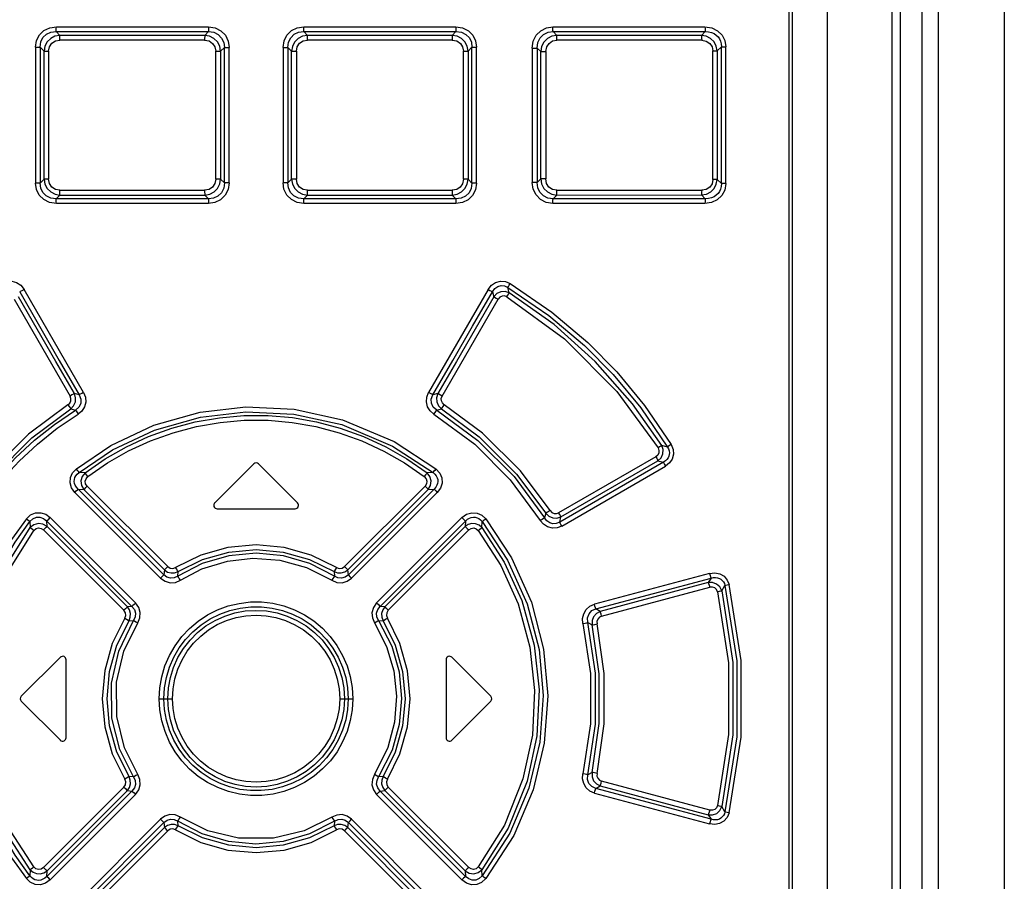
# Model space of a CAD drawing. Extents: x 0 to 841, y 0 to 594.
# Tile 16 of 135: x 139 to 150, y 375 to 386. Entities that reach past the tile are written whole.
import ezdxf

# ---------------------------------------------------------------- set-up
doc = ezdxf.new("R2010")
doc.units = 0
doc.header["$LTSCALE"] = 46.255
doc.layers.get('0').update_dxf_attribs({"linetype": 'CONTINUOUS'})

msp = doc.modelspace()

# ---------------------------------------------------------------- linework, layer by layer
at = {"color": 7, "linetype": 'CONTINUOUS'}
for p, q in [((148.375, 396.391), (148.375, 277.491)), ((147.96, 396.311), (147.96, 370.851)), ((149.135, 395.711), (149.135, 277.901)), ((149.235, 395.711), (149.235, 277.901)), ((150.463, 395.711), (150.463, 277.901)), ((139.328, 385.452), (139.283, 385.497)), ((139.283, 385.497), (141.078, 385.497)), ((141.078, 385.497), (141.034, 385.452)), ((142.246, 385.452), (142.203, 385.497)), ((142.203, 385.497), (143.997, 385.497)), ((143.997, 385.497), (143.953, 385.452)), ((145.186, 385.452), (145.142, 385.496)), ((145.142, 385.496), (146.937, 385.496)), ((146.937, 385.496), (146.891, 385.452)), ((139.283, 383.525), (139.328, 383.569)), ((141.078, 383.525), (139.283, 383.525)), ((141.034, 383.569), (141.078, 383.525)), ((142.203, 383.525), (142.246, 383.569)), ((143.997, 383.525), (142.203, 383.525)), ((143.953, 383.569), (143.997, 383.525)), ((145.142, 383.525), (145.186, 383.569)), ((146.937, 383.525), (145.142, 383.525)), ((146.891, 383.57), (146.937, 383.525)), ((141.612, 380.399), (141.152, 379.939)), ((142.128, 379.939), (141.668, 380.399)), ((141.18, 379.871), (142.1, 379.871)), ((138.872, 377.659), (139.332, 378.119)), ((139.4, 377.171), (139.4, 378.091)), ((143.88, 378.091), (143.88, 377.171)), ((143.948, 378.119), (144.408, 377.659)), ((138.872, 377.603), (139.332, 377.143)), ((143.948, 377.143), (144.408, 377.603))]:
    msp.add_line(p, q, dxfattribs=at)
at = {"color": 9, "linetype": 'CONTINUOUS'}
for p, q in [((147.925, 370.851), (147.925, 396.311)), ((149.489, 395.711), (149.489, 277.901)), ((149.684, 395.711), (149.684, 277.901)), ((139.285, 385.553), (141.078, 385.553)), ((142.202, 385.553), (143.996, 385.553)), ((145.14, 385.553), (146.933, 385.553)), ((141.033, 385.396), (139.326, 385.396)), ((141.034, 385.452), (139.328, 385.452)), ((143.953, 385.452), (142.246, 385.452)), ((143.954, 385.396), (142.247, 385.396)), ((146.891, 385.452), (145.186, 385.452)), ((146.895, 385.396), (145.188, 385.396)), ((139.04, 385.312), (139.04, 383.709)), ((139.04, 385.312), (139.094, 385.312)), ((139.094, 385.312), (139.094, 383.709)), ((139.094, 385.312), (139.141, 385.266)), ((139.141, 383.755), (139.141, 385.266)), ((139.141, 385.266), (139.194, 385.266)), ((139.194, 385.266), (139.194, 383.755)), ((141.165, 383.758), (141.165, 385.264)), ((141.165, 385.264), (141.222, 385.264)), ((141.222, 385.264), (141.266, 385.308)), ((141.222, 385.264), (141.222, 383.758)), ((141.266, 383.714), (141.266, 385.308)), ((141.266, 385.308), (141.322, 385.308)), ((141.322, 383.714), (141.322, 385.308)), ((141.958, 385.308), (141.958, 383.714)), ((141.958, 385.308), (142.015, 385.308)), ((142.015, 385.308), (142.015, 383.714)), ((142.015, 385.308), (142.058, 385.264)), ((142.058, 383.758), (142.058, 385.264)), ((142.058, 385.264), (142.115, 385.264)), ((142.115, 385.264), (142.115, 383.758)), ((144.086, 383.755), (144.086, 385.266)), ((144.086, 385.266), (144.14, 385.266)), ((144.14, 385.266), (144.186, 385.312)), ((144.14, 385.266), (144.14, 383.755)), ((144.186, 383.709), (144.186, 385.312)), ((144.186, 385.312), (144.24, 385.312)), ((144.24, 383.709), (144.24, 385.312)), ((144.896, 385.303), (144.896, 383.719)), ((144.896, 385.303), (144.955, 385.303)), ((144.955, 385.303), (144.955, 383.719)), ((144.955, 385.303), (144.996, 385.261)), ((144.996, 383.76), (144.996, 385.261)), ((144.996, 385.261), (145.056, 385.261)), ((145.056, 385.261), (145.056, 383.76)), ((147.027, 383.753), (147.027, 385.269)), ((147.027, 385.269), (147.077, 385.269)), ((147.077, 385.269), (147.127, 385.317)), ((147.077, 385.269), (147.077, 383.753)), ((147.127, 383.705), (147.127, 385.317)), ((147.127, 385.317), (147.178, 385.317)), ((147.178, 383.705), (147.178, 385.317)), ((139.141, 383.755), (139.094, 383.709)), ((139.194, 383.755), (139.141, 383.755)), ((141.222, 383.758), (141.165, 383.758)), ((141.266, 383.714), (141.222, 383.758)), ((142.058, 383.758), (142.015, 383.714)), ((142.115, 383.758), (142.058, 383.758)), ((144.14, 383.755), (144.086, 383.755)), ((144.186, 383.709), (144.14, 383.755)), ((144.996, 383.76), (144.955, 383.719)), ((145.056, 383.76), (144.996, 383.76)), ((147.077, 383.753), (147.027, 383.753)), ((147.127, 383.705), (147.077, 383.753)), ((139.094, 383.709), (139.04, 383.709)), ((139.326, 383.626), (141.033, 383.626)), ((141.322, 383.714), (141.266, 383.714)), ((142.015, 383.714), (141.958, 383.714)), ((142.247, 383.626), (143.954, 383.626)), ((144.24, 383.709), (144.186, 383.709)), ((144.955, 383.719), (144.896, 383.719)), ((145.188, 383.626), (146.895, 383.626)), ((147.178, 383.705), (147.127, 383.705)), ((139.328, 383.569), (141.034, 383.569)), ((142.246, 383.569), (143.953, 383.569)), ((145.186, 383.569), (146.891, 383.57)), ((141.078, 383.469), (139.285, 383.469)), ((143.996, 383.469), (142.202, 383.469)), ((146.933, 383.469), (145.14, 383.469)), ((139.605, 381.242), (138.905, 382.457)), ((144.376, 382.457), (143.675, 381.242)), ((144.626, 382.416), (144.61, 382.48)), ((138.787, 382.341), (139.447, 381.199)), ((143.834, 381.199), (144.493, 382.341)), ((144.428, 382.429), (144.442, 382.37)), ((139.555, 381.213), (139.498, 381.228)), ((143.783, 381.228), (143.726, 381.213)), ((139.454, 381.049), (139.511, 381.034)), ((143.77, 381.034), (143.826, 381.049)), ((146.491, 380.598), (146.423, 380.616)), ((146.354, 380.484), (145.208, 379.823)), ((146.444, 380.42), (145.22, 379.714)), ((145.234, 379.775), (146.378, 380.436)), ((145.245, 379.665), (146.468, 380.372)), ((146.378, 380.436), (146.444, 380.42)), ((139.624, 380.295), (139.554, 380.298)), ((143.727, 380.298), (143.656, 380.295)), ((140.598, 379.188), (139.649, 380.138)), ((143.632, 380.138), (142.682, 379.188)), ((139.504, 380.063), (140.514, 379.052)), ((140.553, 379.092), (139.542, 380.103)), ((139.542, 380.103), (139.61, 380.098)), ((139.61, 380.098), (140.559, 379.149)), ((142.721, 379.149), (143.67, 380.098)), ((143.739, 380.103), (142.728, 379.092)), ((142.767, 379.052), (143.777, 380.063)), ((143.67, 380.098), (143.739, 380.103)), ((145.056, 379.818), (145.043, 379.763)), ((145.22, 379.714), (145.234, 379.775)), ((138.974, 379.719), (138.978, 379.648)), ((139.176, 379.661), (139.171, 379.726)), ((139.171, 379.726), (140.177, 378.719)), ((140.123, 378.713), (139.176, 379.661)), ((140.218, 378.76), (139.213, 379.766)), ((144.067, 379.766), (143.062, 378.76)), ((143.103, 378.719), (144.109, 379.726)), ((144.104, 379.661), (143.157, 378.713)), ((144.109, 379.726), (144.104, 379.661)), ((144.302, 379.648), (144.306, 379.719)), ((139.134, 379.62), (140.082, 378.673)), ((143.199, 378.673), (144.147, 379.62)), ((140.559, 379.149), (140.553, 379.092)), ((140.717, 379.075), (140.721, 379.13)), ((142.559, 379.13), (142.564, 379.075)), ((142.728, 379.092), (142.721, 379.149)), ((146.986, 379.108), (145.629, 378.744)), ((145.647, 378.689), (147.005, 379.053)), ((146.971, 379), (145.697, 378.658)), ((147.005, 379.053), (146.971, 379)), ((147.132, 378.904), (147.169, 378.965)), ((145.715, 378.603), (146.99, 378.945)), ((140.177, 378.719), (140.123, 378.713)), ((143.157, 378.713), (143.103, 378.719)), ((145.697, 378.658), (145.647, 378.689)), ((140.142, 378.55), (140.195, 378.554)), ((143.085, 378.554), (143.138, 378.55)), ((145.554, 378.529), (145.602, 378.5)), ((140.499, 377.631), (140.655, 377.631)), ((142.626, 377.631), (142.781, 377.631)), ((145.602, 376.761), (145.554, 376.733)), ((140.195, 376.708), (140.142, 376.712)), ((143.138, 376.712), (143.085, 376.708)), ((146.99, 376.317), (145.715, 376.658)), ((140.082, 376.589), (139.134, 375.641)), ((140.177, 376.542), (139.171, 375.536)), ((139.176, 375.601), (140.123, 376.549)), ((140.123, 376.549), (140.177, 376.542)), ((143.103, 376.542), (143.157, 376.549)), ((144.109, 375.536), (143.103, 376.542)), ((143.157, 376.549), (144.104, 375.601)), ((144.147, 375.641), (143.199, 376.589)), ((145.647, 376.572), (145.697, 376.604)), ((147.005, 376.209), (145.647, 376.572)), ((145.697, 376.604), (146.971, 376.262)), ((139.213, 375.496), (140.218, 376.502)), ((143.062, 376.502), (144.067, 375.496)), ((145.629, 376.518), (146.986, 376.154)), ((147.169, 376.297), (147.132, 376.358)), ((140.514, 376.209), (139.504, 375.198)), ((140.721, 376.132), (140.717, 376.186)), ((142.564, 376.186), (142.559, 376.132)), ((143.777, 375.198), (142.767, 376.209)), ((146.971, 376.262), (147.005, 376.209)), ((139.542, 375.159), (140.553, 376.17)), ((140.559, 376.113), (139.61, 375.163)), ((139.649, 375.124), (140.598, 376.073)), ((140.553, 376.17), (140.559, 376.113)), ((142.682, 376.073), (143.632, 375.124)), ((142.721, 376.113), (142.728, 376.17)), ((143.67, 375.163), (142.721, 376.113)), ((142.728, 376.17), (143.739, 375.159)), ((138.978, 375.614), (138.974, 375.543)), ((139.171, 375.536), (139.176, 375.601)), ((144.104, 375.601), (144.109, 375.536)), ((144.306, 375.543), (144.302, 375.614))]:
    msp.add_line(p, q, dxfattribs=at)
for points in [[(139.04, 385.312), (139.052, 385.39), (139.086, 385.457), (139.139, 385.509), (139.207, 385.541), (139.285, 385.553)], [(139.094, 385.312), (139.102, 385.375), (139.127, 385.426), (139.169, 385.466), (139.22, 385.489), (139.283, 385.497)], [(139.283, 385.497), (139.284, 385.509), (139.284, 385.529), (139.285, 385.553)], [(141.078, 385.553), (141.078, 385.529), (141.078, 385.509), (141.078, 385.497)], [(141.078, 385.553), (141.157, 385.541), (141.225, 385.506), (141.278, 385.453), (141.311, 385.385), (141.322, 385.308)], [(141.078, 385.497), (141.141, 385.488), (141.194, 385.463), (141.234, 385.421), (141.258, 385.369), (141.266, 385.308)], [(141.958, 385.308), (141.97, 385.387), (142.004, 385.455), (142.058, 385.508), (142.126, 385.541), (142.202, 385.553)], [(142.015, 385.308), (142.023, 385.372), (142.048, 385.424), (142.09, 385.465), (142.142, 385.489), (142.203, 385.497)], [(142.203, 385.497), (142.202, 385.509), (142.202, 385.529), (142.202, 385.553)], [(143.996, 385.553), (143.996, 385.529), (143.997, 385.51), (143.997, 385.497)], [(143.996, 385.553), (144.075, 385.541), (144.143, 385.507), (144.196, 385.454), (144.229, 385.388), (144.24, 385.312)], [(143.997, 385.497), (144.062, 385.489), (144.115, 385.463), (144.156, 385.422), (144.179, 385.372), (144.186, 385.312)], [(144.896, 385.303), (144.908, 385.383), (144.942, 385.453), (144.996, 385.507), (145.064, 385.541), (145.14, 385.553)], [(144.955, 385.303), (144.963, 385.368), (144.989, 385.422), (145.031, 385.464), (145.083, 385.489), (145.142, 385.496)], [(145.142, 385.496), (145.141, 385.509), (145.14, 385.529), (145.14, 385.553)], [(146.933, 385.553), (146.934, 385.529), (146.935, 385.51), (146.937, 385.496)], [(146.933, 385.553), (147.014, 385.541), (147.082, 385.507), (147.135, 385.455), (147.167, 385.39), (147.178, 385.317)], [(146.937, 385.496), (146.976, 385.495), (147.011, 385.487), (147.041, 385.474), (147.067, 385.456), (147.088, 385.435), (147.105, 385.41), (147.118, 385.382), (147.125, 385.351), (147.127, 385.317)], [(139.328, 385.452), (139.269, 385.441), (139.218, 385.415), (139.177, 385.374), (139.151, 385.323), (139.141, 385.266)], [(139.194, 385.266), (139.204, 385.318), (139.232, 385.359), (139.274, 385.386), (139.326, 385.396)], [(139.326, 385.396), (139.326, 385.42), (139.327, 385.439), (139.328, 385.452)], [(141.034, 385.452), (141.034, 385.44), (141.033, 385.42), (141.033, 385.396)], [(141.033, 385.396), (141.086, 385.386), (141.128, 385.358), (141.155, 385.316), (141.165, 385.264)], [(141.222, 385.264), (141.211, 385.323), (141.184, 385.374), (141.143, 385.416), (141.092, 385.442), (141.034, 385.452)], [(142.246, 385.452), (142.188, 385.442), (142.136, 385.415), (142.095, 385.373), (142.069, 385.322), (142.058, 385.264)], [(142.115, 385.264), (142.125, 385.317), (142.153, 385.359), (142.195, 385.386), (142.247, 385.396)], [(142.247, 385.396), (142.247, 385.42), (142.247, 385.439), (142.246, 385.452)], [(143.953, 385.452), (143.953, 385.44), (143.954, 385.42), (143.954, 385.396)], [(144.14, 385.266), (144.129, 385.325), (144.102, 385.375), (144.061, 385.416), (144.011, 385.442), (143.953, 385.452)], [(143.954, 385.396), (144.008, 385.386), (144.049, 385.358), (144.076, 385.317), (144.086, 385.266)], [(145.185, 385.452), (145.127, 385.442), (145.075, 385.414), (145.034, 385.373), (145.007, 385.321), (144.996, 385.261)], [(145.056, 385.261), (145.067, 385.315), (145.095, 385.358), (145.137, 385.386), (145.188, 385.396)], [(145.188, 385.396), (145.188, 385.419), (145.187, 385.439), (145.186, 385.452)], [(147.077, 385.269), (147.067, 385.326), (147.04, 385.376), (147, 385.415), (146.949, 385.441), (146.891, 385.452)], [(146.891, 385.452), (146.893, 385.44), (146.894, 385.42), (146.895, 385.396)], [(146.895, 385.396), (146.949, 385.385), (146.991, 385.358), (147.017, 385.318), (147.027, 385.269)], [(139.141, 383.755), (139.151, 383.697), (139.178, 383.647), (139.219, 383.606), (139.27, 383.58), (139.328, 383.569)], [(139.326, 383.626), (139.273, 383.636), (139.231, 383.664), (139.204, 383.705), (139.194, 383.755)], [(141.165, 383.758), (141.155, 383.705), (141.127, 383.663), (141.085, 383.636), (141.033, 383.626)], [(141.034, 383.569), (141.093, 383.58), (141.144, 383.607), (141.185, 383.648), (141.211, 383.7), (141.222, 383.758)], [(142.058, 383.758), (142.069, 383.699), (142.096, 383.647), (142.137, 383.606), (142.189, 383.58), (142.246, 383.569)], [(142.247, 383.626), (142.194, 383.636), (142.152, 383.664), (142.125, 383.706), (142.115, 383.758)], [(143.953, 383.569), (144.012, 383.58), (144.063, 383.607), (144.103, 383.648), (144.129, 383.698), (144.14, 383.755)], [(144.086, 383.755), (144.076, 383.703), (144.048, 383.663), (144.007, 383.636), (143.954, 383.626)], [(144.996, 383.76), (145.007, 383.701), (145.035, 383.648), (145.076, 383.607), (145.128, 383.58), (145.186, 383.569)], [(145.188, 383.626), (145.136, 383.636), (145.094, 383.664), (145.066, 383.707), (145.056, 383.76)], [(146.891, 383.57), (146.95, 383.581), (147.001, 383.607), (147.042, 383.648), (147.067, 383.697), (147.077, 383.753)], [(147.027, 383.753), (147.017, 383.702), (146.989, 383.662), (146.948, 383.636), (146.895, 383.626)], [(139.285, 383.469), (139.205, 383.481), (139.137, 383.515), (139.084, 383.568), (139.051, 383.634), (139.04, 383.709)], [(139.283, 383.525), (139.218, 383.533), (139.165, 383.559), (139.125, 383.6), (139.101, 383.65), (139.094, 383.709)], [(139.328, 383.569), (139.327, 383.582), (139.326, 383.602), (139.326, 383.626)], [(141.033, 383.626), (141.033, 383.602), (141.034, 383.582), (141.034, 383.569)], [(141.266, 383.714), (141.258, 383.65), (141.232, 383.597), (141.19, 383.557), (141.139, 383.533), (141.078, 383.525)], [(141.322, 383.714), (141.31, 383.635), (141.276, 383.567), (141.222, 383.514), (141.155, 383.48), (141.078, 383.469)], [(142.202, 383.469), (142.124, 383.481), (142.056, 383.515), (142.003, 383.569), (141.969, 383.637), (141.958, 383.714)], [(142.203, 383.525), (142.139, 383.533), (142.087, 383.559), (142.046, 383.601), (142.022, 383.653), (142.015, 383.714)], [(142.246, 383.569), (142.247, 383.582), (142.247, 383.602), (142.247, 383.626)], [(143.954, 383.626), (143.954, 383.602), (143.953, 383.582), (143.953, 383.569)], [(144.24, 383.709), (144.228, 383.632), (144.194, 383.565), (144.141, 383.513), (144.074, 383.48), (143.996, 383.469)], [(144.186, 383.709), (144.178, 383.647), (144.153, 383.596), (144.111, 383.556), (144.06, 383.532), (143.997, 383.525)], [(145.14, 383.469), (145.062, 383.481), (144.994, 383.516), (144.941, 383.57), (144.907, 383.639), (144.896, 383.719)], [(145.142, 383.525), (145.08, 383.534), (145.028, 383.56), (144.987, 383.602), (144.963, 383.655), (144.955, 383.719)], [(145.186, 383.569), (145.187, 383.582), (145.188, 383.602), (145.188, 383.626)], [(146.895, 383.626), (146.894, 383.602), (146.893, 383.583), (146.891, 383.57)], [(147.178, 383.705), (147.166, 383.628), (147.132, 383.563), (147.079, 383.513), (147.012, 383.48), (146.933, 383.469)], [(147.127, 383.705), (147.125, 383.671), (147.118, 383.64), (147.105, 383.612), (147.088, 383.587), (147.067, 383.566), (147.041, 383.548), (147.011, 383.535), (146.976, 383.527), (146.937, 383.525)], [(139.285, 383.469), (139.284, 383.492), (139.284, 383.512), (139.283, 383.525)], [(141.078, 383.525), (141.078, 383.513), (141.078, 383.493), (141.078, 383.469)], [(142.202, 383.469), (142.202, 383.493), (142.202, 383.513), (142.203, 383.525)], [(143.997, 383.525), (143.997, 383.513), (143.996, 383.493), (143.996, 383.469)], [(145.14, 383.469), (145.14, 383.493), (145.141, 383.513), (145.142, 383.525)], [(146.937, 383.525), (146.935, 383.513), (146.934, 383.493), (146.933, 383.469)], [(138.643, 382.527), (138.7, 382.551), (138.759, 382.555), (138.817, 382.539), (138.866, 382.506), (138.905, 382.457)], [(138.853, 382.429), (138.864, 382.435), (138.882, 382.445), (138.904, 382.457)], [(144.376, 382.457), (144.415, 382.506), (144.465, 382.54), (144.524, 382.555), (144.583, 382.55), (144.637, 382.527)], [(144.376, 382.457), (144.397, 382.445), (144.415, 382.435), (144.428, 382.429)], [(144.428, 382.429), (144.456, 382.468), (144.491, 382.492), (144.532, 382.502), (144.571, 382.498), (144.61, 382.48)], [(144.61, 382.48), (144.615, 382.491), (144.625, 382.507), (144.637, 382.527)], [(144.61, 382.48), (145.093, 382.148), (145.512, 381.795), (145.849, 381.454), (146.176, 381.061), (146.491, 380.598)], [(144.637, 382.527), (145.129, 382.189), (145.553, 381.83), (145.893, 381.485), (146.22, 381.089), (146.535, 380.627)], [(139.498, 381.228), (139.278, 381.608), (139.058, 381.989), (138.839, 382.37)], [(138.853, 382.429), (139.086, 382.024), (139.32, 381.618), (139.555, 381.213)], [(143.726, 381.213), (143.96, 381.618), (144.194, 382.024), (144.428, 382.429)], [(144.442, 382.37), (144.222, 381.989), (144.003, 381.608), (143.783, 381.228)], [(144.626, 382.416), (144.576, 382.433), (144.525, 382.43), (144.478, 382.408), (144.442, 382.37)], [(144.442, 382.37), (144.453, 382.364), (144.471, 382.354), (144.493, 382.341)], [(144.598, 382.369), (144.57, 382.38), (144.54, 382.378), (144.514, 382.365), (144.493, 382.341)], [(144.598, 382.369), (144.61, 382.389), (144.62, 382.405), (144.626, 382.416)], [(144.598, 382.369), (145.275, 381.872), (145.893, 381.252), (146.38, 380.587)], [(146.423, 380.616), (146.079, 381.108), (145.639, 381.607), (145.154, 382.042), (144.626, 382.416)], [(139.422, 381.097), (139.443, 381.117), (139.455, 381.143), (139.456, 381.172), (139.447, 381.199)], [(139.498, 381.228), (139.486, 381.222), (139.468, 381.212), (139.447, 381.199)], [(139.454, 381.049), (139.489, 381.085), (139.51, 381.13), (139.512, 381.18), (139.498, 381.228)], [(139.555, 381.213), (139.574, 381.162), (139.572, 381.112), (139.55, 381.068), (139.511, 381.034)], [(139.605, 381.242), (139.627, 381.186), (139.631, 381.128), (139.617, 381.072), (139.586, 381.023), (139.542, 380.986)], [(139.605, 381.242), (139.584, 381.23), (139.566, 381.22), (139.555, 381.213)], [(143.738, 380.986), (143.693, 381.025), (143.663, 381.073), (143.649, 381.13), (143.653, 381.187), (143.675, 381.242)], [(143.726, 381.213), (143.714, 381.22), (143.696, 381.23), (143.675, 381.242)], [(143.77, 381.034), (143.729, 381.07), (143.707, 381.115), (143.706, 381.164), (143.726, 381.213)], [(143.783, 381.228), (143.768, 381.18), (143.771, 381.13), (143.791, 381.085), (143.826, 381.049)], [(143.834, 381.199), (143.813, 381.211), (143.795, 381.221), (143.783, 381.228)], [(143.858, 381.097), (143.837, 381.118), (143.825, 381.143), (143.824, 381.171), (143.834, 381.199)], [(139.422, 381.097), (138.956, 380.751), (138.509, 380.303), (138.173, 379.849)], [(139.422, 381.097), (139.435, 381.077), (139.447, 381.06), (139.454, 381.049)], [(139.521, 380.342), (139.929, 380.617), (140.435, 380.855), (140.981, 381.009), (141.521, 381.071), (142.088, 381.043), (142.658, 380.919), (143.269, 380.662), (143.76, 380.342)], [(143.826, 381.049), (143.834, 381.06), (143.845, 381.077), (143.858, 381.097)], [(145.107, 379.849), (144.759, 380.317), (144.31, 380.763), (143.858, 381.097)], [(138.224, 379.818), (138.555, 380.265), (138.995, 380.707), (139.454, 381.049)], [(138.238, 379.763), (138.409, 380.014), (138.597, 380.25), (138.804, 380.472), (139.026, 380.678), (139.262, 380.865), (139.511, 381.034)], [(138.289, 379.732), (138.456, 379.979), (138.642, 380.212), (138.845, 380.431), (139.063, 380.633), (139.296, 380.819), (139.542, 380.986)], [(139.511, 381.034), (139.518, 381.024), (139.529, 381.007), (139.542, 380.986)], [(139.554, 380.298), (139.949, 380.564), (140.443, 380.798), (140.985, 380.952), (141.52, 381.014), (142.085, 380.987), (142.65, 380.863), (143.249, 380.61), (143.727, 380.298)], [(139.624, 380.295), (139.861, 380.458), (140.111, 380.601), (140.373, 380.723), (140.645, 380.821), (140.923, 380.895), (141.207, 380.944), (141.494, 380.969), (141.783, 380.969), (142.07, 380.945), (142.354, 380.895), (142.633, 380.821), (142.906, 380.723), (143.169, 380.602), (143.419, 380.458), (143.656, 380.295)], [(143.738, 380.986), (143.751, 381.007), (143.762, 381.024), (143.77, 381.034)], [(143.738, 380.986), (144.218, 380.633), (144.638, 380.213), (144.991, 379.733)], [(143.77, 381.034), (144.256, 380.677), (144.682, 380.251), (145.043, 379.763)], [(143.826, 381.049), (144.271, 380.72), (144.712, 380.28), (145.056, 379.818)], [(139.656, 380.25), (139.89, 380.411), (140.137, 380.552), (140.395, 380.671), (140.663, 380.767), (140.937, 380.84), (141.216, 380.889), (141.499, 380.913), (141.783, 380.913), (142.066, 380.888), (142.345, 380.84), (142.619, 380.767), (142.887, 380.671), (143.145, 380.551), (143.392, 380.411), (143.624, 380.25)], [(146.38, 380.587), (146.391, 380.558), (146.39, 380.53), (146.377, 380.504), (146.354, 380.484)], [(146.378, 380.436), (146.416, 380.472), (146.437, 380.518), (146.439, 380.568), (146.423, 380.616)], [(146.423, 380.616), (146.414, 380.609), (146.399, 380.599), (146.38, 380.587)], [(146.491, 380.598), (146.504, 380.575), (146.512, 380.553), (146.515, 380.531), (146.513, 380.51), (146.508, 380.489), (146.499, 380.47), (146.485, 380.452), (146.467, 380.435), (146.444, 380.42)], [(146.535, 380.627), (146.558, 380.57), (146.562, 380.513), (146.547, 380.457), (146.516, 380.41), (146.468, 380.372)], [(146.535, 380.627), (146.516, 380.615), (146.501, 380.605), (146.491, 380.598)], [(146.354, 380.484), (146.365, 380.465), (146.373, 380.448), (146.378, 380.436)], [(146.444, 380.42), (146.449, 380.409), (146.457, 380.392), (146.468, 380.372)], [(139.504, 380.063), (139.465, 380.117), (139.447, 380.176), (139.451, 380.238), (139.477, 380.294), (139.521, 380.342)], [(139.542, 380.103), (139.522, 380.124), (139.508, 380.147), (139.5, 380.169), (139.497, 380.192), (139.498, 380.214), (139.504, 380.237), (139.515, 380.258), (139.531, 380.279), (139.554, 380.298)], [(139.554, 380.298), (139.547, 380.308), (139.535, 380.323), (139.521, 380.342)], [(139.624, 380.295), (139.59, 380.251), (139.575, 380.199), (139.583, 380.145), (139.61, 380.098)], [(139.656, 380.25), (139.642, 380.269), (139.631, 380.284), (139.624, 380.295)], [(139.649, 380.138), (139.63, 380.166), (139.626, 380.196), (139.635, 380.225), (139.656, 380.25)], [(143.656, 380.295), (143.649, 380.284), (143.638, 380.269), (143.624, 380.25)], [(143.624, 380.25), (143.646, 380.224), (143.655, 380.195), (143.65, 380.165), (143.632, 380.138)], [(143.67, 380.098), (143.698, 380.146), (143.705, 380.2), (143.69, 380.252), (143.656, 380.295)], [(143.76, 380.342), (143.746, 380.323), (143.734, 380.308), (143.727, 380.298)], [(143.727, 380.298), (143.749, 380.279), (143.765, 380.258), (143.776, 380.236), (143.782, 380.214), (143.784, 380.192), (143.78, 380.169), (143.772, 380.147), (143.758, 380.124), (143.739, 380.103)], [(143.76, 380.342), (143.805, 380.292), (143.829, 380.235), (143.833, 380.173), (143.814, 380.115), (143.777, 380.063)], [(139.61, 380.098), (139.619, 380.107), (139.632, 380.121), (139.649, 380.138)], [(143.632, 380.138), (143.648, 380.122), (143.661, 380.108), (143.67, 380.098)], [(139.504, 380.063), (139.52, 380.08), (139.533, 380.093), (139.542, 380.103)], [(143.739, 380.103), (143.747, 380.094), (143.76, 380.08), (143.777, 380.063)], [(138.932, 379.753), (138.981, 379.797), (139.038, 379.821), (139.101, 379.824), (139.16, 379.805), (139.213, 379.766)], [(144.067, 379.766), (144.122, 379.806), (144.183, 379.824), (144.246, 379.82), (144.302, 379.795), (144.348, 379.753)], [(145.107, 379.849), (145.086, 379.836), (145.068, 379.825), (145.056, 379.818)], [(145.056, 379.818), (145.092, 379.783), (145.138, 379.763), (145.187, 379.76), (145.234, 379.775)], [(145.107, 379.849), (145.128, 379.827), (145.154, 379.815), (145.182, 379.814), (145.208, 379.823)], [(145.234, 379.775), (145.229, 379.786), (145.22, 379.803), (145.208, 379.823)], [(138.932, 379.753), (138.757, 379.507), (138.602, 379.245), (138.471, 378.969), (138.365, 378.682), (138.285, 378.388), (138.231, 378.088), (138.204, 377.785), (138.204, 377.479), (138.231, 377.175), (138.285, 376.874), (138.365, 376.581), (138.471, 376.295), (138.601, 376.019), (138.756, 375.756), (138.932, 375.509)], [(138.974, 375.543), (138.8, 375.787), (138.648, 376.045), (138.519, 376.316), (138.415, 376.598), (138.336, 376.887), (138.284, 377.181), (138.257, 377.48), (138.257, 377.78), (138.283, 378.078), (138.336, 378.373), (138.415, 378.663), (138.519, 378.945), (138.648, 379.217), (138.8, 379.475), (138.974, 379.719)], [(138.932, 379.753), (138.95, 379.739), (138.965, 379.727), (138.974, 379.719)], [(138.974, 379.719), (139.009, 379.753), (139.049, 379.77), (139.092, 379.771), (139.133, 379.756), (139.171, 379.726)], [(139.176, 379.661), (139.127, 379.689), (139.073, 379.696), (139.02, 379.682), (138.978, 379.648)], [(139.134, 379.62), (139.151, 379.637), (139.166, 379.652), (139.176, 379.661)], [(139.171, 379.726), (139.181, 379.734), (139.195, 379.748), (139.213, 379.766)], [(144.067, 379.766), (144.085, 379.749), (144.099, 379.735), (144.109, 379.726)], [(144.302, 379.648), (144.269, 379.677), (144.228, 379.693), (144.184, 379.696), (144.142, 379.685), (144.104, 379.661)], [(144.104, 379.661), (144.114, 379.652), (144.129, 379.638), (144.147, 379.62)], [(144.109, 379.726), (144.132, 379.746), (144.155, 379.76), (144.178, 379.769), (144.202, 379.773), (144.225, 379.771), (144.247, 379.765), (144.268, 379.755), (144.288, 379.739), (144.306, 379.719)], [(144.306, 379.719), (144.316, 379.727), (144.33, 379.739), (144.348, 379.753)], [(144.306, 379.719), (144.606, 379.265), (144.836, 378.751), (144.977, 378.209), (145.026, 377.667), (144.987, 377.117), (144.858, 376.574), (144.633, 376.046), (144.306, 375.543)], [(144.348, 379.753), (144.653, 379.292), (144.886, 378.768), (145.029, 378.216), (145.079, 377.665), (145.039, 377.106), (144.907, 376.555), (144.679, 376.018), (144.348, 375.509)], [(145.043, 379.763), (145.031, 379.756), (145.013, 379.745), (144.991, 379.733)], [(145.245, 379.665), (145.191, 379.644), (145.134, 379.641), (145.078, 379.656), (145.03, 379.687), (144.991, 379.733)], [(145.22, 379.714), (145.18, 379.697), (145.141, 379.694), (145.103, 379.705), (145.07, 379.728), (145.043, 379.763)], [(145.245, 379.665), (145.234, 379.685), (145.225, 379.702), (145.22, 379.714)], [(138.978, 375.614), (138.713, 376.023), (138.507, 376.475), (138.362, 376.997), (138.303, 377.522), (138.33, 378.068), (138.445, 378.602), (138.67, 379.157), (138.978, 379.648)], [(139.02, 375.647), (138.753, 376.063), (138.55, 376.514), (138.411, 377.023), (138.356, 377.532), (138.382, 378.059), (138.493, 378.577), (138.713, 379.124), (139.02, 379.614)], [(138.978, 379.648), (138.987, 379.64), (139.002, 379.628), (139.02, 379.614)], [(139.02, 379.614), (139.046, 379.636), (139.075, 379.644), (139.106, 379.639), (139.134, 379.62)], [(144.147, 379.62), (144.175, 379.639), (144.206, 379.644), (144.236, 379.635), (144.26, 379.614)], [(144.26, 379.614), (144.278, 379.628), (144.293, 379.64), (144.302, 379.648)], [(144.26, 379.614), (144.527, 379.2), (144.73, 378.749), (144.87, 378.238), (144.925, 377.729), (144.898, 377.202), (144.787, 376.686), (144.568, 376.139), (144.26, 375.647)], [(144.302, 379.648), (144.567, 379.239), (144.773, 378.787), (144.919, 378.262), (144.977, 377.736), (144.95, 377.191), (144.835, 376.659), (144.611, 376.105), (144.302, 375.614)], [(142.589, 379.178), (142.291, 379.325), (141.971, 379.415), (141.64, 379.446), (141.309, 379.415), (140.989, 379.325), (140.691, 379.178)], [(142.564, 379.075), (142.275, 379.223), (141.964, 379.314), (141.64, 379.345), (141.317, 379.314), (141.005, 379.223), (140.717, 379.075)], [(140.721, 379.13), (141.009, 379.272), (141.319, 379.36), (141.64, 379.389), (141.961, 379.36), (142.271, 379.272), (142.559, 379.13)], [(140.748, 379.028), (141.001, 379.161), (141.303, 379.254), (141.603, 379.288), (141.92, 379.265), (142.236, 379.178), (142.533, 379.028)], [(140.553, 379.092), (140.544, 379.083), (140.53, 379.069), (140.514, 379.052)], [(140.717, 379.075), (140.674, 379.055), (140.63, 379.052), (140.588, 379.065), (140.553, 379.092)], [(140.598, 379.188), (140.582, 379.172), (140.568, 379.158), (140.559, 379.149)], [(140.559, 379.149), (140.595, 379.124), (140.637, 379.113), (140.68, 379.115), (140.721, 379.13)], [(140.598, 379.188), (140.626, 379.171), (140.659, 379.167), (140.691, 379.178)], [(140.721, 379.13), (140.714, 379.14), (140.704, 379.157), (140.691, 379.178)], [(142.589, 379.178), (142.577, 379.157), (142.566, 379.14), (142.559, 379.13)], [(142.559, 379.13), (142.6, 379.114), (142.644, 379.113), (142.685, 379.125), (142.721, 379.149)], [(142.728, 379.092), (142.691, 379.064), (142.649, 379.052), (142.605, 379.056), (142.564, 379.075)], [(142.589, 379.178), (142.621, 379.167), (142.655, 379.171), (142.682, 379.188)], [(142.721, 379.149), (142.713, 379.158), (142.699, 379.172), (142.682, 379.188)], [(142.767, 379.052), (142.75, 379.069), (142.737, 379.083), (142.728, 379.092)], [(146.986, 379.108), (147.05, 379.115), (147.108, 379.103), (147.159, 379.074), (147.196, 379.03), (147.218, 378.977)], [(146.986, 379.108), (146.993, 379.085), (146.999, 379.065), (147.005, 379.053)], [(140.514, 379.052), (140.567, 379.015), (140.627, 378.998), (140.688, 379.002), (140.748, 379.028)], [(140.748, 379.028), (140.735, 379.048), (140.724, 379.065), (140.717, 379.075)], [(142.564, 379.075), (142.556, 379.065), (142.546, 379.048), (142.533, 379.028)], [(142.533, 379.028), (142.593, 379.002), (142.656, 378.998), (142.715, 379.015), (142.767, 379.052)], [(147.132, 378.904), (147.109, 378.95), (147.071, 378.983), (147.023, 379.001), (146.971, 379)], [(146.971, 379), (146.976, 378.988), (146.983, 378.968), (146.99, 378.945)], [(147.005, 379.053), (147.033, 379.06), (147.059, 379.061), (147.083, 379.057), (147.104, 379.05), (147.122, 379.039), (147.138, 379.025), (147.152, 379.008), (147.162, 378.988), (147.169, 378.965)], [(147.169, 378.965), (147.18, 378.968), (147.197, 378.972), (147.218, 378.977)], [(147.169, 378.965), (147.31, 378.079), (147.31, 377.183), (147.169, 376.297)], [(147.218, 376.284), (147.36, 377.178), (147.36, 378.083), (147.218, 378.977)], [(147.082, 378.892), (147.07, 378.919), (147.049, 378.938), (147.021, 378.947), (146.99, 378.945)], [(147.082, 378.892), (147.103, 378.897), (147.121, 378.901), (147.132, 378.904)], [(147.082, 378.892), (147.211, 378.055), (147.211, 377.207), (147.082, 376.37)], [(147.132, 378.904), (147.261, 378.059), (147.261, 377.203), (147.132, 376.358)], [(140.219, 378.759), (140.202, 378.743), (140.187, 378.728), (140.177, 378.719)], [(140.244, 378.524), (140.27, 378.585), (140.273, 378.647), (140.256, 378.707), (140.218, 378.76)], [(140.499, 377.631), (140.506, 377.76), (140.529, 377.89), (140.566, 378.018), (140.619, 378.14), (140.685, 378.256), (140.764, 378.363), (140.855, 378.459), (140.956, 378.545), (141.068, 378.619), (141.187, 378.679), (141.312, 378.725), (141.441, 378.755), (141.573, 378.771), (141.706, 378.771), (141.837, 378.756), (141.967, 378.725), (142.092, 378.68), (142.211, 378.62), (142.322, 378.547), (142.423, 378.461), (142.514, 378.365), (142.594, 378.258), (142.66, 378.142), (142.713, 378.019), (142.751, 377.892), (142.774, 377.761), (142.781, 377.631)], [(143.062, 378.76), (143.024, 378.705), (143.007, 378.645), (143.011, 378.583), (143.036, 378.524)], [(143.103, 378.719), (143.094, 378.728), (143.079, 378.742), (143.062, 378.759)], [(145.495, 378.516), (145.49, 378.576), (145.503, 378.633), (145.533, 378.683), (145.576, 378.721), (145.629, 378.744)], [(145.647, 378.689), (145.642, 378.701), (145.636, 378.721), (145.63, 378.744)], [(140.123, 378.713), (140.113, 378.704), (140.099, 378.69), (140.082, 378.673)], [(140.093, 378.58), (140.104, 378.612), (140.099, 378.645), (140.082, 378.673)], [(140.142, 378.55), (140.157, 378.591), (140.159, 378.635), (140.147, 378.677), (140.123, 378.713)], [(140.177, 378.719), (140.206, 378.682), (140.218, 378.639), (140.215, 378.596), (140.195, 378.554)], [(140.554, 377.631), (140.562, 377.757), (140.584, 377.882), (140.62, 378.003), (140.67, 378.12), (140.734, 378.229), (140.809, 378.33), (140.896, 378.421), (140.992, 378.502), (141.098, 378.572), (141.211, 378.628), (141.33, 378.671), (141.453, 378.7), (141.578, 378.715), (141.705, 378.715), (141.83, 378.7), (141.953, 378.671), (142.071, 378.627), (142.184, 378.571), (142.289, 378.501), (142.386, 378.42), (142.472, 378.329), (142.547, 378.228), (142.61, 378.119), (142.66, 378.003), (142.697, 377.882), (142.719, 377.758), (142.726, 377.631)], [(140.599, 377.631), (140.607, 377.757), (140.63, 377.88), (140.667, 378), (140.719, 378.115), (140.784, 378.223), (140.862, 378.322), (140.95, 378.411), (141.049, 378.488), (141.157, 378.553), (141.271, 378.605), (141.39, 378.642), (141.513, 378.665), (141.638, 378.672), (141.764, 378.665), (141.888, 378.643), (142.008, 378.605), (142.122, 378.554), (142.23, 378.489), (142.329, 378.411), (142.418, 378.323), (142.496, 378.224), (142.561, 378.117), (142.613, 378.002), (142.65, 377.881), (142.673, 377.757), (142.681, 377.631)], [(140.655, 377.631), (140.662, 377.749), (140.683, 377.866), (140.719, 377.98), (140.768, 378.089), (140.829, 378.191), (140.903, 378.285), (140.987, 378.369), (141.081, 378.442), (141.183, 378.504), (141.293, 378.553), (141.404, 378.588), (141.52, 378.609), (141.64, 378.616), (141.759, 378.609), (141.875, 378.588), (141.989, 378.552), (142.098, 378.503), (142.201, 378.441), (142.294, 378.368), (142.378, 378.284), (142.452, 378.19), (142.513, 378.088), (142.562, 377.979), (142.597, 377.865), (142.619, 377.748), (142.626, 377.631)], [(143.085, 378.554), (143.065, 378.597), (143.062, 378.641), (143.075, 378.683), (143.103, 378.719)], [(143.157, 378.713), (143.133, 378.677), (143.121, 378.635), (143.123, 378.591), (143.138, 378.55)], [(143.199, 378.673), (143.182, 378.69), (143.167, 378.704), (143.157, 378.713)], [(143.199, 378.673), (143.181, 378.645), (143.177, 378.61), (143.188, 378.58)], [(145.554, 378.529), (145.55, 378.584), (145.566, 378.632), (145.6, 378.669), (145.647, 378.689)], [(145.697, 378.658), (145.653, 378.635), (145.62, 378.598), (145.602, 378.551), (145.602, 378.5)], [(145.715, 378.603), (145.709, 378.626), (145.702, 378.646), (145.697, 378.658)], [(140.093, 378.58), (139.945, 378.281), (139.855, 377.962), (139.825, 377.631), (139.855, 377.3), (139.945, 376.981), (140.093, 376.682)], [(140.142, 376.712), (140, 377), (139.913, 377.31), (139.883, 377.631), (139.913, 377.952), (140, 378.262), (140.142, 378.55)], [(140.195, 376.708), (140.034, 377.03), (139.941, 377.4), (139.935, 377.815), (140.02, 378.193), (140.195, 378.554)], [(140.244, 376.739), (140.088, 377.053), (139.997, 377.419), (139.995, 377.826), (140.081, 378.191), (140.244, 378.524)], [(140.093, 378.58), (140.113, 378.567), (140.131, 378.557), (140.142, 378.55)], [(140.195, 378.554), (140.206, 378.547), (140.224, 378.537), (140.244, 378.524)], [(143.036, 378.524), (143.057, 378.537), (143.074, 378.547), (143.085, 378.554)], [(143.036, 378.524), (143.178, 378.246), (143.264, 377.959), (143.297, 377.662), (143.274, 377.355), (143.193, 377.054), (143.036, 376.738)], [(143.085, 378.554), (143.239, 378.251), (143.326, 377.946), (143.355, 377.634), (143.327, 377.325), (143.243, 377.022), (143.085, 376.708)], [(143.138, 378.55), (143.149, 378.556), (143.167, 378.567), (143.188, 378.58)], [(143.138, 378.55), (143.28, 378.262), (143.368, 377.952), (143.397, 377.631), (143.368, 377.31), (143.28, 377), (143.138, 376.712)], [(143.188, 376.682), (143.335, 376.98), (143.425, 377.3), (143.456, 377.631), (143.425, 377.961), (143.335, 378.281), (143.188, 378.58)], [(145.495, 378.516), (145.52, 378.521), (145.54, 378.526), (145.554, 378.529)], [(145.495, 378.516), (145.584, 377.928), (145.584, 377.334), (145.495, 376.746)], [(145.554, 376.733), (145.644, 377.329), (145.644, 377.932), (145.554, 378.529)], [(145.602, 378.5), (145.615, 378.503), (145.636, 378.507), (145.661, 378.513)], [(145.602, 376.761), (145.685, 377.339), (145.685, 377.923), (145.602, 378.5)], [(145.715, 378.603), (145.689, 378.591), (145.669, 378.569), (145.66, 378.542), (145.661, 378.513)], [(145.661, 376.749), (145.746, 377.335), (145.746, 377.927), (145.661, 378.513)], [(142.781, 377.631), (142.774, 377.501), (142.751, 377.372), (142.714, 377.244), (142.661, 377.121), (142.595, 377.006), (142.516, 376.899), (142.425, 376.802), (142.324, 376.717), (142.212, 376.643), (142.093, 376.583), (141.969, 376.537), (141.84, 376.506), (141.708, 376.491), (141.575, 376.491), (141.443, 376.506), (141.314, 376.537), (141.189, 376.582), (141.069, 376.642), (140.958, 376.715), (140.857, 376.8), (140.766, 376.897), (140.686, 377.004), (140.62, 377.12), (140.567, 377.243), (140.529, 377.37), (140.506, 377.5), (140.499, 377.631)], [(142.726, 377.631), (142.719, 377.504), (142.697, 377.38), (142.66, 377.258), (142.61, 377.142), (142.546, 377.033), (142.471, 376.932), (142.384, 376.84), (142.288, 376.759), (142.182, 376.69), (142.069, 376.634), (141.95, 376.59), (141.828, 376.562), (141.702, 376.547), (141.576, 376.547), (141.45, 376.562), (141.328, 376.591), (141.209, 376.634), (141.097, 376.691), (140.991, 376.76), (140.895, 376.842), (140.808, 376.933), (140.733, 377.034), (140.67, 377.143), (140.62, 377.258), (140.584, 377.379), (140.562, 377.504), (140.554, 377.631)], [(142.681, 377.631), (142.673, 377.505), (142.651, 377.382), (142.613, 377.262), (142.562, 377.147), (142.496, 377.039), (142.419, 376.94), (142.33, 376.851), (142.231, 376.774), (142.124, 376.709), (142.009, 376.657), (141.89, 376.62), (141.768, 376.597), (141.642, 376.589), (141.516, 376.597), (141.393, 376.619), (141.273, 376.656), (141.158, 376.708), (141.05, 376.773), (140.951, 376.85), (140.862, 376.939), (140.785, 377.038), (140.72, 377.145), (140.668, 377.26), (140.63, 377.38), (140.607, 377.504), (140.599, 377.631)], [(142.626, 377.631), (142.619, 377.513), (142.597, 377.396), (142.562, 377.282), (142.513, 377.173), (142.451, 377.071), (142.377, 376.977), (142.293, 376.893), (142.199, 376.82), (142.097, 376.758), (141.987, 376.709), (141.876, 376.674), (141.76, 376.653), (141.64, 376.646), (141.521, 376.653), (141.405, 376.674), (141.292, 376.709), (141.182, 376.759), (141.08, 376.82), (140.986, 376.894), (140.902, 376.978), (140.829, 377.072), (140.767, 377.174), (140.718, 377.283), (140.683, 377.397), (140.662, 377.514), (140.655, 377.631)], [(145.602, 376.761), (145.602, 376.711), (145.62, 376.664), (145.653, 376.627), (145.697, 376.604)], [(145.661, 376.749), (145.615, 376.759), (145.602, 376.761)], [(140.082, 376.589), (140.1, 376.617), (140.103, 376.651), (140.093, 376.682)], [(140.142, 376.712), (140.131, 376.705), (140.114, 376.695), (140.093, 376.682)], [(140.123, 376.549), (140.147, 376.585), (140.159, 376.627), (140.157, 376.671), (140.142, 376.712)], [(140.195, 376.708), (140.215, 376.665), (140.218, 376.621), (140.205, 376.579), (140.177, 376.542)], [(140.244, 376.738), (140.224, 376.725), (140.206, 376.714), (140.195, 376.708)], [(140.218, 376.502), (140.257, 376.556), (140.274, 376.617), (140.269, 376.679), (140.244, 376.739)], [(143.036, 376.738), (143.011, 376.677), (143.007, 376.615), (143.024, 376.555), (143.062, 376.502)], [(143.085, 376.708), (143.074, 376.714), (143.057, 376.725), (143.036, 376.738)], [(143.103, 376.542), (143.074, 376.58), (143.062, 376.622), (143.066, 376.666), (143.085, 376.708)], [(143.138, 376.712), (143.123, 376.67), (143.121, 376.627), (143.133, 376.585), (143.157, 376.549)], [(143.188, 376.682), (143.167, 376.695), (143.149, 376.705), (143.138, 376.712)], [(143.188, 376.682), (143.177, 376.65), (143.181, 376.617), (143.199, 376.589)], [(145.629, 376.518), (145.575, 376.542), (145.532, 376.58), (145.503, 376.63), (145.49, 376.687), (145.495, 376.746)], [(145.554, 376.733), (145.54, 376.736), (145.52, 376.74), (145.495, 376.746)], [(145.647, 376.572), (145.598, 376.594), (145.565, 376.632), (145.549, 376.679), (145.554, 376.733)], [(145.661, 376.749), (145.66, 376.719), (145.67, 376.692), (145.689, 376.671), (145.715, 376.658)], [(145.697, 376.604), (145.702, 376.616), (145.708, 376.635), (145.715, 376.658)], [(140.082, 376.589), (140.099, 376.572), (140.113, 376.558), (140.123, 376.549)], [(140.177, 376.542), (140.187, 376.534), (140.201, 376.52), (140.219, 376.502)], [(143.062, 376.502), (143.079, 376.519), (143.093, 376.533), (143.103, 376.542)], [(143.157, 376.549), (143.167, 376.557), (143.181, 376.571), (143.199, 376.589)], [(145.63, 376.518), (145.636, 376.541), (145.642, 376.56), (145.647, 376.572)], [(146.971, 376.262), (147.024, 376.261), (147.072, 376.279), (147.109, 376.313), (147.132, 376.358)], [(146.99, 376.317), (146.983, 376.294), (146.976, 376.275), (146.971, 376.262)], [(147.082, 376.37), (147.07, 376.343), (147.049, 376.324), (147.021, 376.315), (146.99, 376.317)], [(147.169, 376.297), (147.162, 376.274), (147.152, 376.254), (147.138, 376.237), (147.122, 376.223), (147.104, 376.212), (147.083, 376.204), (147.059, 376.201), (147.033, 376.202), (147.005, 376.209)], [(147.132, 376.358), (147.121, 376.361), (147.104, 376.365), (147.082, 376.37)], [(147.218, 376.285), (147.197, 376.29), (147.18, 376.294), (147.169, 376.297)], [(140.747, 376.234), (140.687, 376.26), (140.625, 376.264), (140.566, 376.246), (140.514, 376.209)], [(140.514, 376.209), (140.53, 376.193), (140.544, 376.179), (140.553, 376.17)], [(140.553, 376.17), (140.59, 376.198), (140.632, 376.21), (140.675, 376.206), (140.717, 376.186)], [(140.717, 376.186), (140.724, 376.197), (140.735, 376.214), (140.747, 376.234)], [(142.564, 376.186), (142.272, 376.037), (141.96, 375.947), (141.636, 375.917), (141.314, 375.948), (141.004, 376.039), (140.717, 376.186)], [(142.533, 376.234), (142.207, 376.073), (141.844, 375.986), (141.431, 375.986), (141.073, 376.073), (140.747, 376.234)], [(142.767, 376.209), (142.713, 376.247), (142.654, 376.264), (142.592, 376.259), (142.533, 376.234)], [(142.533, 376.234), (142.546, 376.214), (142.556, 376.197), (142.564, 376.186)], [(142.564, 376.186), (142.607, 376.206), (142.651, 376.21), (142.692, 376.197), (142.728, 376.17)], [(142.728, 376.17), (142.736, 376.179), (142.75, 376.192), (142.767, 376.209)], [(147.218, 376.284), (147.194, 376.229), (147.157, 376.186), (147.106, 376.158), (147.049, 376.147), (146.986, 376.154)], [(147.005, 376.209), (146.999, 376.197), (146.993, 376.178), (146.986, 376.154)], [(140.721, 376.132), (140.68, 376.147), (140.637, 376.149), (140.595, 376.137), (140.559, 376.113)], [(140.559, 376.113), (140.568, 376.104), (140.581, 376.09), (140.598, 376.073)], [(140.691, 376.084), (140.659, 376.095), (140.626, 376.091), (140.598, 376.073)], [(140.691, 376.084), (140.703, 376.104), (140.714, 376.121), (140.721, 376.132)], [(140.691, 376.084), (140.989, 375.937), (141.309, 375.846), (141.64, 375.816), (141.971, 375.846), (142.291, 375.937), (142.589, 376.084)], [(142.559, 376.132), (142.271, 375.99), (141.961, 375.902), (141.64, 375.872), (141.319, 375.902), (141.009, 375.99), (140.721, 376.132)], [(142.721, 376.113), (142.685, 376.137), (142.643, 376.149), (142.6, 376.147), (142.559, 376.132)], [(142.559, 376.132), (142.566, 376.121), (142.577, 376.105), (142.589, 376.084)], [(142.682, 376.073), (142.654, 376.091), (142.621, 376.095), (142.589, 376.084)], [(142.682, 376.073), (142.698, 376.09), (142.712, 376.104), (142.721, 376.113)], [(139.02, 375.647), (139.002, 375.633), (138.987, 375.622), (138.978, 375.614)], [(138.978, 375.614), (139.012, 375.585), (139.052, 375.568), (139.096, 375.566), (139.138, 375.577), (139.176, 375.601)], [(139.134, 375.641), (139.105, 375.622), (139.074, 375.618), (139.045, 375.626), (139.02, 375.647)], [(139.176, 375.601), (139.166, 375.61), (139.151, 375.624), (139.134, 375.641)], [(144.147, 375.641), (144.129, 375.624), (144.114, 375.61), (144.104, 375.601)], [(144.104, 375.601), (144.153, 375.573), (144.207, 375.565), (144.26, 375.58), (144.302, 375.614)], [(144.26, 375.647), (144.235, 375.626), (144.205, 375.618), (144.175, 375.623), (144.147, 375.641)], [(144.302, 375.614), (144.293, 375.622), (144.278, 375.633), (144.26, 375.647)], [(138.974, 375.543), (138.965, 375.535), (138.95, 375.523), (138.932, 375.509)], [(139.213, 375.496), (139.158, 375.456), (139.098, 375.438), (139.035, 375.441), (138.978, 375.466), (138.932, 375.509)], [(139.171, 375.536), (139.149, 375.516), (139.125, 375.501), (139.102, 375.493), (139.078, 375.489), (139.056, 375.49), (139.033, 375.496), (139.012, 375.507), (138.992, 375.522), (138.974, 375.543)], [(139.213, 375.496), (139.196, 375.513), (139.181, 375.527), (139.171, 375.536)], [(144.109, 375.536), (144.1, 375.528), (144.085, 375.513), (144.067, 375.496)], [(144.348, 375.509), (144.3, 375.465), (144.242, 375.441), (144.18, 375.438), (144.12, 375.457), (144.067, 375.496)], [(144.306, 375.543), (144.271, 375.509), (144.232, 375.492), (144.188, 375.491), (144.147, 375.506), (144.109, 375.536)], [(144.348, 375.509), (144.33, 375.523), (144.316, 375.535), (144.306, 375.543)]]:
    msp.add_lwpolyline(points, dxfattribs=at)
at = {"color": 7, "linetype": 'CONTINUOUS'}
for centre, start, end in [((141.64, 380.371), 45, 135), ((141.18, 379.911), 135, 270), ((142.1, 379.911), 270, 45), ((139.36, 378.091), 0, 135), ((143.92, 378.091), 45, 180), ((138.9, 377.631), 135, 225), ((144.38, 377.631), 315, 45), ((139.36, 377.171), 225, 360), ((143.92, 377.171), 180, 315)]:
    msp.add_arc(centre, 0.04, start, end, dxfattribs=at)

doc.saveas('drawing.dxf')
